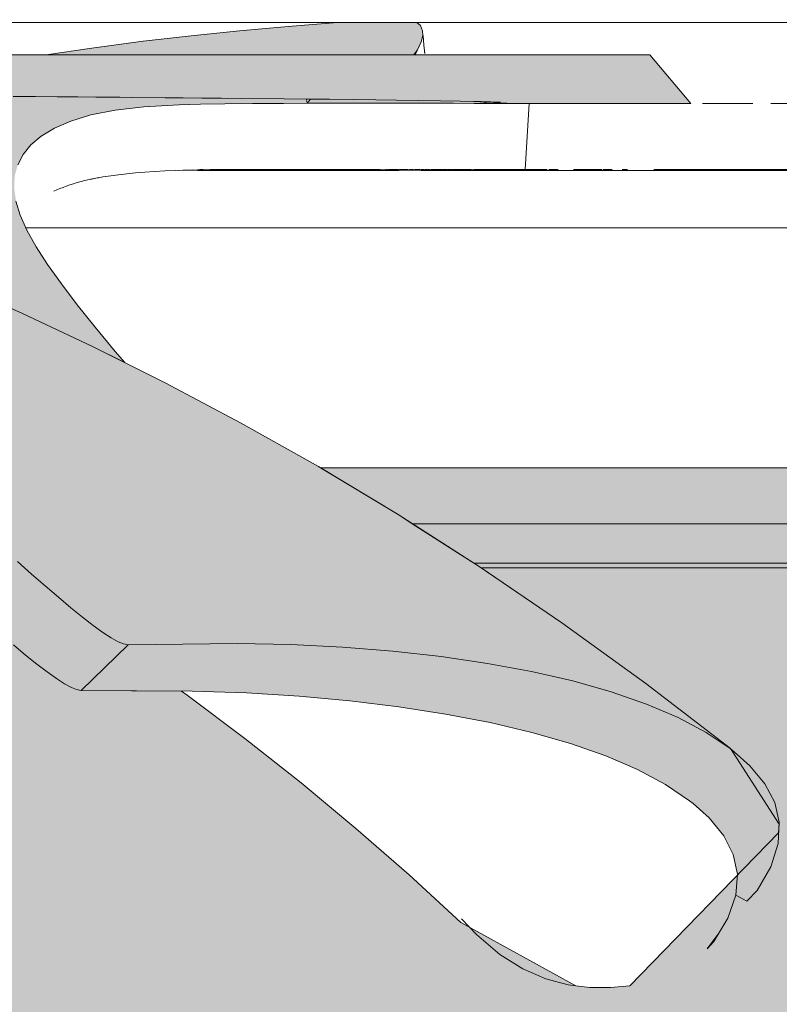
# Model space of a CAD drawing. Header units: millimetres. Extents: x 1567 to 2756, y -116 to 725.
# Tile 120 of 256: x 1717.73 to 1718.649, y 431.457 to 432.648. Entities that reach past the tile are written whole.
import ezdxf

# ---------------------------------------------------------------- set-up
doc = ezdxf.new("R2010")
doc.units = ezdxf.units.MM
doc.layers.add('Ech.1_50', color=7, linetype='Continuous')

msp = doc.modelspace()

# ---------------------------------------------------------------- hatches: boundary and pattern name
at = {"layer": 'Ech.1_50', "linetype": 'Continuous', "lineweight": 5, "true_color": 0xb9b9b9, "transparency": 33554687}
for points in [[(1717.8616, 431.8921), (1717.9939, 431.8935), (1718.0584, 431.8923), (1718.1212, 431.8892), (1718.1819, 431.8843), (1718.2404, 431.8777), (1718.2964, 431.8696), (1718.3495, 431.8598), (1718.3995, 431.8483), (1718.446, 431.8352), (1718.4887, 431.8204), (1718.5272, 431.8039), (1718.5612, 431.7859), (1718.5902, 431.7664), (1718.5903, 431.7664), (1718.4879, 431.8454), (1718.3865, 431.9188), (1718.2865, 431.9868), (1718.1882, 432.0497), (1718.0918, 432.1076), (1717.9978, 432.1607), (1717.9066, 432.2091), (1717.8185, 432.2531), (1717.7339, 432.2929), (1717.6531, 432.3288), (1717.6321, 432.3377), (1717.6007, 432.3509), (1717.5367, 432.3767), (1717.4718, 432.4015), (1717.4051, 432.4258), (1717.3368, 432.4492), (1717.2675, 432.4715), (1717.1971, 432.4928), (1717.1255, 432.5129), (1717.0531, 432.5318), (1716.9815, 432.5491), (1716.9113, 432.5647), (1716.8436, 432.5784), (1716.7802, 432.5902), (1716.7207, 432.6003), (1716.664, 432.609), (1716.6061, 432.6172), (1716.5467, 432.6246), (1716.4858, 432.6314), (1716.4259, 432.6372), (1716.37, 432.6419), (1716.3185, 432.6456), (1716.283, 432.6476), (1716.2712, 432.6484), (1716.2829, 432.6473), (1716.3036, 432.6444), (1716.3283, 432.6401), (1716.357, 432.6345), (1716.3902, 432.6276), (1716.4277, 432.6194), (1716.5098, 432.5987), (1716.5897, 432.5717), (1716.6652, 432.5406), (1716.669, 432.5394), (1716.6745, 432.5377), (1716.6831, 432.5355), (1716.6945, 432.5326), (1716.7082, 432.5291), (1716.724, 432.5252), (1716.7417, 432.5206), (1716.761, 432.5156), (1716.7816, 432.5101), (1716.8032, 432.5041), (1716.8254, 432.4978), (1716.8479, 432.4913), (1716.8629, 432.4868), (1716.8779, 432.4822), (1716.8929, 432.4775), (1716.9078, 432.4728), (1716.9227, 432.4679), (1716.9376, 432.4629), (1716.9524, 432.4577), (1716.9672, 432.4525), (1716.9819, 432.4472), (1716.9967, 432.4419), (1717.0046, 432.4389), (1717.0125, 432.4359), (1717.0205, 432.4328), (1717.0284, 432.4298), (1717.0363, 432.4267), (1717.0442, 432.4236), (1717.0521, 432.4204), (1717.0599, 432.4172), (1717.0678, 432.414), (1717.0756, 432.4108), (1717.099, 432.4006), (1717.1223, 432.3904), (1717.1455, 432.3801), (1717.1686, 432.3695), (1717.1915, 432.3586), (1717.2143, 432.3473), (1717.2369, 432.3357), (1717.2594, 432.3239), (1717.2819, 432.3119), (1717.3043, 432.2998), (1717.3116, 432.2957), (1717.319, 432.2915), (1717.3264, 432.2873), (1717.3337, 432.2831), (1717.341, 432.2788), (1717.3483, 432.2746), (1717.3556, 432.2702), (1717.3629, 432.2659), (1717.3702, 432.2615), (1717.3774, 432.2572), (1717.4125, 432.2346), (1717.4474, 432.2118), (1717.4821, 432.1887), (1717.5163, 432.165), (1717.55, 432.1405), (1717.583, 432.1152), (1717.6155, 432.0891), (1717.6475, 432.0625), (1717.6793, 432.0355), (1717.7109, 432.0083), (1717.728, 431.9928), (1717.7449, 431.9777), (1717.7615, 431.9632), (1717.7774, 431.9495), (1717.7925, 431.9368), (1717.8066, 431.9254), (1717.8195, 431.9155), (1717.8311, 431.9071), (1717.8413, 431.9004), (1717.8498, 431.8958), (1717.8562, 431.8933), (1717.8616, 431.8921)], [(1717.7626, 432.606), (1718.2089, 432.606), (1718.2163, 432.6215), (1718.2181, 432.6294), (1718.2179, 432.6351), (1718.2154, 432.6412), (1718.211, 432.645), (1718.1192, 432.645), (1718.1148, 432.6448), (1718.0554, 432.6403), (1717.9964, 432.635), (1717.9379, 432.629), (1717.8797, 432.6223), (1717.8176, 432.6141), (1717.7626, 432.606)], [(1718.493, 432.606), (1716.6834, 432.606), (1716.7207, 432.6003), (1716.7802, 432.5902), (1716.8436, 432.5784), (1716.9113, 432.5647), (1716.98, 432.5494), (1717.001, 432.5497), (1717.0247, 432.55), (1717.0488, 432.5503), (1717.1765, 432.5519), (1717.1835, 432.552), (1717.2478, 432.5527), (1717.2698, 432.553), (1717.3133, 432.5535), (1717.3551, 432.5539), (1717.3945, 432.5543), (1717.4306, 432.5546), (1717.4624, 432.5549), (1717.4908, 432.5551), (1717.5191, 432.5552), (1717.5479, 432.5554), (1717.5769, 432.5555), (1717.6059, 432.5556), (1717.6345, 432.5556), (1717.6625, 432.5556), (1717.6936, 432.5556), (1717.7226, 432.5555), (1717.7497, 432.5554), (1717.7757, 432.5552), (1717.8008, 432.555), (1717.8226, 432.5548), (1717.8304, 432.5548), (1717.8399, 432.5547), (1717.8516, 432.5546), (1717.8663, 432.5544), (1717.9064, 432.554), (1717.9283, 432.5538), (1717.951, 432.5535), (1717.9748, 432.5533), (1717.9992, 432.5531), (1718.0505, 432.5526), (1718.0776, 432.5524), (1718.1055, 432.5521), (1718.1342, 432.5518), (1718.1614, 432.5514), (1718.1864, 432.5511), (1718.2129, 432.5508), (1718.2396, 432.5504), (1718.2635, 432.5499), (1718.2794, 432.5496), (1718.3278, 432.5471), (1718.3147, 432.5471), (1718.4453, 432.5471), (1718.4933, 432.5471), (1718.5425, 432.5471), (1718.493, 432.606)], [(1717.6625, 432.5556), (1717.6345, 432.5556), (1717.6059, 432.5556), (1717.5769, 432.5555), (1717.5479, 432.5554), (1717.5191, 432.5552), (1717.4908, 432.5551), (1717.4624, 432.5549), (1717.4306, 432.5546), (1717.3945, 432.5543), (1717.3551, 432.5539), (1717.3133, 432.5535), (1717.2698, 432.553), (1717.2478, 432.5527), (1717.2319, 432.5525), (1717.2038, 432.5522), (1717.1765, 432.5519), (1717.0488, 432.5503), (1717.0247, 432.55), (1717.001, 432.5497), (1716.9801, 432.5494), (1717.0531, 432.5318), (1717.1255, 432.5129), (1717.1971, 432.4928), (1717.2675, 432.4715), (1717.3368, 432.4492), (1717.4051, 432.4258), (1717.4718, 432.4015), (1717.5367, 432.3767), (1717.6007, 432.3509), (1717.6321, 432.3377), (1717.6531, 432.3288), (1717.7339, 432.2929), (1717.8185, 432.2531), (1717.8575, 432.2336), (1717.8462, 432.247), (1717.822, 432.2763), (1717.8002, 432.3035), (1717.7809, 432.3287), (1717.7642, 432.3521), (1717.7503, 432.3737), (1717.7393, 432.3936), (1717.7312, 432.412), (1717.726, 432.429), (1717.7238, 432.4447), (1717.7245, 432.4597), (1717.7282, 432.4728), (1717.7346, 432.4853), (1717.744, 432.4968), (1717.7566, 432.5074), (1717.7726, 432.5171), (1717.7924, 432.5257), (1717.8166, 432.5332), (1717.8458, 432.5391), (1717.8806, 432.5431), (1717.9236, 432.5455), (1717.9494, 432.5462), (1717.9787, 432.5467), (1718.012, 432.547), (1718.0497, 432.5471), (1718.0783, 432.5472), (1718.0776, 432.5524), (1718.0505, 432.5526), (1717.9992, 432.5531), (1717.9748, 432.5533), (1717.951, 432.5535), (1717.9283, 432.5538), (1717.9064, 432.554), (1717.8663, 432.5544), (1717.8516, 432.5546), (1717.8399, 432.5547), (1717.8304, 432.5548), (1717.8226, 432.5548), (1717.8008, 432.555), (1717.7757, 432.5552), (1717.7497, 432.5554), (1717.7226, 432.5555), (1717.6936, 432.5556), (1717.6625, 432.5556)], [(1718.1353, 432.5473), (1718.2194, 432.5472), (1718.2552, 432.5472), (1718.2805, 432.5471), (1718.2864, 432.5471), (1718.3026, 432.5471), (1718.3099, 432.5471), (1718.307, 432.5471), (1718.3006, 432.5471), (1718.2971, 432.5471), (1718.2886, 432.5494), (1718.2635, 432.5499), (1718.2396, 432.5504), (1718.2129, 432.5508), (1718.1864, 432.5511), (1718.1614, 432.5514), (1718.1342, 432.5518), (1718.1055, 432.5521), (1718.0824, 432.5523), (1718.0783, 432.5472), (1718.1353, 432.5473)], [(1717.9458, 432.466), (1718.189, 432.466), (1718.2059, 432.4662), (1718.2157, 432.4662), (1718.2161, 432.466), (1718.2035, 432.4663), (1718.2001, 432.4665), (1718.1903, 432.4666), (1718.1893, 432.4669), (1718.1879, 432.4672), (1718.1857, 432.4672), (1718.1784, 432.4672), (1718.1779, 432.467), (1718.1776, 432.4668), (1718.1691, 432.4669), (1718.1664, 432.4672), (1718.1658, 432.4672), (1718.1651, 432.4672), (1718.1646, 432.4671), (1718.1638, 432.4671), (1718.1612, 432.4671), (1718.1619, 432.4672), (1718.1591, 432.4671), (1718.1543, 432.4671), (1718.1554, 432.4671), (1718.1547, 432.4672), (1718.1537, 432.4672), (1718.0668, 432.4672), (1718.0663, 432.4672), (1718.066, 432.4671), (1718.0643, 432.4672), (1718.0634, 432.4672), (1718.0609, 432.4672), (1718.0038, 432.4673), (1717.9909, 432.4673), (1717.9865, 432.4673), (1717.9821, 432.4673), (1717.9778, 432.4673), (1717.9735, 432.4672), (1717.9692, 432.4672), (1717.965, 432.4672), (1717.9608, 432.4671), (1717.9516, 432.4666), (1717.9458, 432.466)], [(1718.2055, 432.0386), (1719.2873, 432.0386), (1719.2873, 432.106), (1718.0943, 432.106), (1718.1882, 432.0497), (1718.2055, 432.0386)], [(1718.2888, 431.9853), (1719.7204, 431.9853, 0.520567), (1719.6831, 432.0386), (1718.2055, 432.0386), (1718.2865, 431.9868), (1718.2888, 431.9853)], [(1717.8616, 431.8921), (1717.8562, 431.8933), (1717.8498, 431.8958), (1717.8413, 431.9004), (1717.8311, 431.9071), (1717.8195, 431.9155), (1717.8066, 431.9254), (1717.7925, 431.9368), (1717.7774, 431.9495), (1717.7615, 431.9632), (1717.7449, 431.9777), (1717.728, 431.9928), (1717.7109, 432.0083), (1717.6576, 431.9493), (1717.6745, 431.9342), (1717.6911, 431.9194), (1717.7074, 431.9052), (1717.7229, 431.8919), (1717.7376, 431.8797), (1717.7513, 431.8687), (1717.7638, 431.8592), (1717.775, 431.8513), (1717.7848, 431.8449), (1717.793, 431.8405), (1717.7994, 431.8381), (1717.8047, 431.8369), (1717.8616, 431.8921)], [(1717.8047, 431.8369), (1717.9393, 431.836), (1718.0049, 431.8338), (1718.0685, 431.8298), (1718.1301, 431.8241), (1718.1893, 431.8169), (1718.2458, 431.8082), (1718.2995, 431.7979), (1718.3499, 431.7861), (1718.3967, 431.7726), (1718.4395, 431.7576), (1718.4781, 431.741), (1718.512, 431.7229), (1718.5409, 431.7034), (1718.5451, 431.7002), (1718.5645, 431.6826), (1718.5823, 431.6608), (1718.5938, 431.6383), (1718.5988, 431.6147), (1718.5968, 431.5891), (1718.5874, 431.5611), (1718.5701, 431.5331), (1718.5623, 431.5242), (1718.5763, 431.5432), (1718.5874, 431.5611), (1718.5968, 431.5891), (1718.6103, 431.5818), (1718.6229, 431.5949), (1718.6393, 431.6232), (1718.648, 431.6515), (1718.6494, 431.6773), (1718.644, 431.7011), (1718.632, 431.7237), (1718.614, 431.7456), (1718.595, 431.7627), (1718.5902, 431.7664), (1718.5612, 431.7859), (1718.5272, 431.8039), (1718.4887, 431.8204), (1718.446, 431.8352), (1718.3995, 431.8483), (1718.3495, 431.8598), (1718.2964, 431.8696), (1718.2404, 431.8777), (1718.1819, 431.8843), (1718.1212, 431.8892), (1718.0584, 431.8923), (1717.9939, 431.8935), (1717.8616, 431.8921), (1717.8047, 431.8369)]]:
    msp.add_hatch(color=9, dxfattribs=at).paths.add_polyline_path(points)
at = {"layer": 'Ech.1_50', "linetype": 'Continuous', "lineweight": 5, "true_color": 0xe8e8e8, "transparency": 33554687}
h = msp.add_hatch(color=254, dxfattribs=at)
h.paths.add_polyline_path([(1715.5522, 431.3838), (1719.5014, 431.3837), (1719.7204, 431.9853), (1718.2888, 431.9853), (1718.3865, 431.9188), (1718.4879, 431.8454), (1718.5903, 431.7665), (1718.6493, 431.6752), (1718.6487, 431.6646), (1718.4685, 431.4794), (1718.4451, 431.4772), (1718.4202, 431.4774), (1718.4033, 431.4795), (1718.2642, 431.5561), (1718.2016, 431.6136), (1718.1371, 431.6699), (1718.0709, 431.7249), (1718.0028, 431.7788), (1717.933, 431.8313), (1717.9264, 431.836), (1717.8047, 431.8369), (1717.7994, 431.8381), (1717.793, 431.8405), (1717.7848, 431.8449), (1717.775, 431.8513), (1717.7638, 431.8592), (1717.7513, 431.8687), (1717.7376, 431.8797), (1717.7229, 431.8919), (1717.7074, 431.9052), (1717.6911, 431.9194), (1717.6745, 431.9342), (1717.6576, 431.9493), (1717.6271, 431.9756), (1717.6156, 431.9853), (1714.7256, 431.9853), (1714.9446, 431.3838), (1715.5522, 431.3838)])
h.paths.add_polyline_path([(1715.5522, 431.3892), (1715.2338, 431.3892), (1715.5522, 431.3892), (1719.2122, 431.3892), (1719.2764, 431.3837), (1719.2522, 431.3837), (1719.2122, 431.3892), (1715.5522, 431.3892), (1715.2338, 431.3892), (1715.5522, 431.3892)])

# ---------------------------------------------------------------- linework, layer by layer
at = {"layer": 'Ech.1_50', "color": 250, "linetype": 'Continuous', "lineweight": 5}
for p, q in [((1717.488, 432.645), (1718.1148, 432.645)), ((1718.211, 432.645), (1718.892, 432.645)), ((1718.211, 432.645), (1718.9525, 432.645)), ((1718.2185, 432.6294), (1718.2188, 432.6263)), ((1718.2185, 432.6294), (1718.2196, 432.6177)), ((1718.2075, 432.606), (1718.2118, 432.6121)), ((1718.2196, 432.6177), (1718.2206, 432.6076)), ((1718.2204, 432.6092), (1718.2206, 432.6076)), ((1718.312, 432.5487), (1718.2886, 432.5494)), ((1718.3147, 432.5471), (1718.3099, 432.5471)), ((1718.3147, 432.5471), (1718.312, 432.5471)), ((1718.3467, 432.5471), (1718.342, 432.4671)), ((1718.6001, 432.5471), (1718.5566, 432.5471)), ((1718.6174, 432.5471), (1718.6001, 432.5471)), ((1718.7093, 432.5471), (1718.6391, 432.5471)), ((1717.906, 432.4654), (1717.8935, 432.4647)), ((1717.919, 432.4659), (1717.906, 432.4654)), ((1717.9323, 432.4664), (1717.919, 432.4659)), ((1717.9364, 432.4662), (1717.9222, 432.466)), ((1717.9364, 432.4662), (1717.9277, 432.4663)), ((1717.9458, 432.4669), (1717.9323, 432.4664)), ((1717.9394, 432.4667), (1717.934, 432.4665)), ((1717.9458, 432.466), (1717.9364, 432.4662)), ((1717.9485, 432.467), (1717.9458, 432.4669)), ((1717.9526, 432.467), (1717.9485, 432.467)), ((1718.066, 432.4671), (1718.0668, 432.4671)), ((1718.1638, 432.4671), (1718.1648, 432.4671)), ((1718.1644, 432.4671), (1718.1651, 432.4671)), ((1718.1742, 432.4672), (1718.1735, 432.4672)), ((1718.1737, 432.4672), (1718.1735, 432.4672)), ((1718.1761, 432.4672), (1718.1755, 432.4672)), ((1718.1765, 432.4672), (1718.1761, 432.4672)), ((1718.1782, 432.467), (1718.1776, 432.4672)), ((1718.1788, 432.4672), (1718.1779, 432.4671)), ((1718.1796, 432.4667), (1718.1779, 432.4666)), ((1718.1788, 432.4667), (1718.1779, 432.4667)), ((1718.1802, 432.4667), (1718.1796, 432.4667)), ((1718.1823, 432.4668), (1718.1802, 432.4667)), ((1718.188, 432.4666), (1718.1814, 432.4663)), ((1718.1861, 432.4667), (1718.1816, 432.4667)), ((1718.1829, 432.4668), (1718.1823, 432.4668)), ((1718.1841, 432.4669), (1718.1833, 432.4667)), ((1718.1843, 432.4667), (1718.1837, 432.4669)), ((1718.1845, 432.4667), (1718.1841, 432.4667)), ((1718.1854, 432.4667), (1718.1841, 432.4667)), ((1718.1893, 432.4666), (1718.188, 432.4666)), ((1718.1893, 432.4671), (1718.1903, 432.4671)), ((1718.1905, 432.4669), (1718.1902, 432.4671)), ((1718.1903, 432.4671), (1718.1909, 432.467)), ((1718.1909, 432.4671), (1718.1915, 432.4671)), ((1718.1915, 432.4671), (1718.1921, 432.4671)), ((1718.1921, 432.4671), (1718.1928, 432.4671)), ((1718.1921, 432.4671), (1718.1934, 432.4671)), ((1718.1934, 432.4671), (1718.1941, 432.4671)), ((1718.1958, 432.4671), (1718.1941, 432.467)), ((1718.1958, 432.4671), (1718.1964, 432.4671)), ((1718.1964, 432.4671), (1718.1973, 432.4671)), ((1718.1973, 432.4671), (1718.1976, 432.4671)), ((1718.1981, 432.4672), (1718.1976, 432.4672)), ((1718.1976, 432.4671), (1718.1989, 432.467)), ((1718.1989, 432.4672), (1718.1981, 432.4672)), ((1718.1989, 432.4671), (1718.1993, 432.4671)), ((1718.2001, 432.467), (1718.199, 432.4672)), ((1718.1993, 432.4669), (1718.2001, 432.4669)), ((1718.2001, 432.4672), (1718.1997, 432.4672)), ((1718.2002, 432.4671), (1718.2005, 432.4671)), ((1718.2013, 432.4669), (1718.2017, 432.4669)), ((1718.2021, 432.4671), (1718.2025, 432.4671)), ((1718.2042, 432.4668), (1718.2025, 432.4668)), ((1718.2045, 432.4672), (1718.2033, 432.4672)), ((1718.2038, 432.4669), (1718.2033, 432.4668)), ((1718.2053, 432.4672), (1718.2042, 432.4672)), ((1718.2042, 432.4668), (1718.2047, 432.4668)), ((1718.2046, 432.4668), (1718.2045, 432.4672)), ((1718.2047, 432.4671), (1718.2055, 432.4671)), ((1718.2047, 432.4668), (1718.206, 432.4666)), ((1718.2053, 432.4671), (1718.2065, 432.4668)), ((1718.2065, 432.4672), (1718.2055, 432.4672)), ((1718.2059, 432.4666), (1718.2083, 432.4668)), ((1718.2065, 432.467), (1718.2073, 432.4669)), ((1718.2071, 432.4664), (1718.2065, 432.4668)), ((1718.2083, 432.4668), (1718.2114, 432.4668)), ((1718.2084, 432.4666), (1718.2128, 432.4668)), ((1718.2098, 432.4672), (1718.2085, 432.4672)), ((1718.2105, 432.4672), (1718.2098, 432.4672)), ((1718.2118, 432.4667), (1718.21, 432.4664)), ((1718.2105, 432.4672), (1718.2116, 432.4672)), ((1718.2113, 432.4672), (1718.2116, 432.4672)), ((1718.2121, 432.4668), (1718.2114, 432.4672)), ((1718.2128, 432.4672), (1718.2116, 432.4672)), ((1718.2133, 432.4668), (1718.2116, 432.4664)), ((1718.2125, 432.4672), (1718.2121, 432.4668)), ((1718.2132, 432.4668), (1718.2128, 432.4668)), ((1718.2132, 432.4672), (1718.2147, 432.4672)), ((1718.2142, 432.4665), (1718.2132, 432.4667)), ((1718.2134, 432.467), (1718.2142, 432.4669)), ((1718.2142, 432.4668), (1718.2172, 432.4667)), ((1718.2161, 432.4668), (1718.2147, 432.4668)), ((1718.2176, 432.4672), (1718.2161, 432.4672)), ((1718.2161, 432.4671), (1718.2164, 432.4671)), ((1718.2218, 432.4663), (1718.2161, 432.4664)), ((1718.8335, 432.466), (1718.2161, 432.466)), ((1718.3509, 432.466), (1718.2161, 432.466)), ((1718.2171, 432.4667), (1718.2176, 432.4667)), ((1718.2172, 432.4667), (1718.2188, 432.4667)), ((1718.2184, 432.4672), (1718.2176, 432.4672)), ((1718.2188, 432.4672), (1718.2192, 432.4672)), ((1718.2213, 432.4663), (1718.219, 432.4667)), ((1718.2228, 432.4663), (1718.219, 432.4666)), ((1718.2197, 432.4663), (1718.219, 432.4663)), ((1718.2334, 432.4662), (1718.219, 432.4663)), ((1718.2194, 432.4671), (1718.2192, 432.4672)), ((1718.2284, 432.4663), (1718.2192, 432.4668)), ((1718.2303, 432.4663), (1718.2197, 432.4663)), ((1718.2202, 432.4671), (1718.2209, 432.4671)), ((1718.2232, 432.467), (1718.2209, 432.4671)), ((1718.2228, 432.4663), (1718.2209, 432.4663)), ((1718.2278, 432.4668), (1718.2218, 432.4663)), ((1718.2246, 432.4663), (1718.2224, 432.4663)), ((1718.2226, 432.4671), (1718.2232, 432.4671)), ((1718.2228, 432.4671), (1718.2249, 432.4667)), ((1718.2237, 432.467), (1718.2232, 432.467)), ((1718.2249, 432.4671), (1718.2247, 432.4672)), ((1718.2247, 432.4672), (1718.2261, 432.4671)), ((1718.2265, 432.4667), (1718.2249, 432.4667)), ((1718.2265, 432.4663), (1718.2261, 432.4663)), ((1718.2316, 432.4667), (1718.2266, 432.4667)), ((1718.2304, 432.4668), (1718.2278, 432.4668)), ((1718.2284, 432.4671), (1718.2337, 432.4671)), ((1718.231, 432.4667), (1718.2284, 432.467)), ((1718.2304, 432.4668), (1718.2284, 432.4663)), ((1718.2292, 432.4663), (1718.2285, 432.4663)), ((1718.2325, 432.4667), (1718.2292, 432.466)), ((1718.2292, 432.466), (1718.2533, 432.466)), ((1718.231, 432.4667), (1718.2303, 432.4663)), ((1718.2325, 432.4667), (1718.2338, 432.4668)), ((1718.2341, 432.4672), (1718.2334, 432.4672)), ((1718.2336, 432.4662), (1718.2334, 432.4662)), ((1718.2384, 432.4661), (1718.2334, 432.466)), ((1718.2337, 432.4672), (1718.2358, 432.4671)), ((1718.2341, 432.4669), (1718.2358, 432.4671)), ((1718.2358, 432.4671), (1718.2373, 432.4671)), ((1718.2376, 432.4671), (1718.2477, 432.4671)), ((1718.2431, 432.4662), (1718.2384, 432.4661)), ((1718.2454, 432.4671), (1718.2475, 432.4666)), ((1718.2477, 432.4671), (1718.2521, 432.4666)), ((1718.2648, 432.466), (1718.2477, 432.4661)), ((1718.2496, 432.4672), (1718.2485, 432.4672)), ((1718.2502, 432.4672), (1718.2496, 432.4672)), ((1718.2502, 432.4671), (1718.2536, 432.4671)), ((1718.2528, 432.4667), (1718.2502, 432.4661)), ((1718.2533, 432.4661), (1718.2521, 432.4666)), ((1718.2526, 432.4661), (1718.2526, 432.4661)), ((1718.2544, 432.4671), (1718.2528, 432.4667)), ((1718.2533, 432.466), (1718.2713, 432.4666)), ((1718.2546, 432.4671), (1718.255, 432.4671)), ((1718.2556, 432.4673), (1718.255, 432.4673)), ((1718.255, 432.4671), (1718.2565, 432.4671)), ((1718.2563, 432.4671), (1718.2755, 432.4671)), ((1718.2575, 432.4673), (1718.2565, 432.4672)), ((1718.2581, 432.4672), (1718.2575, 432.4673)), ((1718.2604, 432.4673), (1718.2596, 432.4672)), ((1718.2653, 432.4673), (1718.2604, 432.4673)), ((1718.2621, 432.4673), (1718.2611, 432.4672)), ((1718.2642, 432.4673), (1718.2621, 432.4673)), ((1718.2644, 432.4673), (1718.2642, 432.4673)), ((1718.2656, 432.4672), (1718.2645, 432.4673)), ((1718.2672, 432.466), (1718.2648, 432.466)), ((1718.2658, 432.4673), (1718.2653, 432.4673)), ((1718.2801, 432.466), (1718.2672, 432.466)), ((1718.2704, 432.4673), (1718.2673, 432.4673)), ((1718.272, 432.4673), (1718.2704, 432.4673)), ((1718.2713, 432.4666), (1718.2801, 432.4672)), ((1718.2755, 432.4671), (1718.2766, 432.4671)), ((1718.2799, 432.4672), (1718.2801, 432.4672)), ((1718.2807, 432.4673), (1718.2801, 432.4673)), ((1718.2801, 432.4672), (1718.2877, 432.4672)), ((1718.7458, 432.466), (1718.2801, 432.466)), ((1718.2814, 432.4673), (1718.2807, 432.4673)), ((1718.2838, 432.4673), (1718.2828, 432.4673)), ((1718.2844, 432.4673), (1718.2838, 432.4673)), ((1718.2877, 432.4672), (1718.3072, 432.4672)), ((1718.2912, 432.4672), (1718.29, 432.4672)), ((1718.3064, 432.4672), (1718.3015, 432.4672)), ((1718.303, 432.4672), (1718.3016, 432.4672)), ((1718.3068, 432.4672), (1718.3056, 432.4672)), ((1718.3111, 432.4672), (1718.3064, 432.4672)), ((1718.3156, 432.4672), (1718.3111, 432.4672)), ((1718.3196, 432.4672), (1718.3156, 432.4672)), ((1718.3219, 432.4672), (1718.3194, 432.4672)), ((1718.3235, 432.4672), (1718.3219, 432.4672)), ((1718.338, 432.4672), (1718.3222, 432.4672)), ((1718.3269, 432.4672), (1718.3234, 432.4672)), ((1718.3253, 432.4672), (1718.3249, 432.4672)), ((1718.3269, 432.4672), (1718.3251, 432.4672)), ((1718.3253, 432.4672), (1718.3283, 432.4672)), ((1718.337, 432.4672), (1718.3269, 432.4672)), ((1718.3269, 432.4672), (1718.3283, 432.4672)), ((1718.3283, 432.4672), (1718.3278, 432.4672)), ((1718.3283, 432.4672), (1718.331, 432.4672)), ((1718.3293, 432.4672), (1718.3283, 432.4672)), ((1718.3302, 432.4672), (1718.3293, 432.4672)), ((1718.3302, 432.4672), (1718.3327, 432.4672)), ((1718.3305, 432.4672), (1718.331, 432.4672)), ((1718.331, 432.4672), (1718.3334, 432.4672)), ((1718.3313, 432.4672), (1718.3327, 432.4672)), ((1718.3327, 432.4672), (1718.335, 432.4672)), ((1718.3327, 432.4672), (1718.3363, 432.4672)), ((1718.3327, 432.4672), (1718.3345, 432.4672)), ((1718.3347, 432.4672), (1718.3354, 432.4672)), ((1718.335, 432.4672), (1718.3371, 432.4672)), ((1718.3354, 432.4672), (1718.3372, 432.4672)), ((1718.3354, 432.4672), (1718.3362, 432.4672)), ((1718.3362, 432.4672), (1718.3367, 432.4672)), ((1718.3363, 432.4672), (1718.338, 432.4672)), ((1718.3367, 432.4672), (1718.3372, 432.4672)), ((1718.337, 432.4672), (1718.338, 432.4672)), ((1718.3372, 432.4672), (1718.3388, 432.4672)), ((1718.3378, 432.4673), (1718.3402, 432.4673)), ((1718.338, 432.4672), (1718.3381, 432.4673)), ((1718.3381, 432.4673), (1718.3447, 432.4666)), ((1718.3388, 432.4672), (1718.3402, 432.4672)), ((1718.3401, 432.4673), (1718.3402, 432.4673)), ((1718.3402, 432.4672), (1718.3417, 432.4672)), ((1718.3402, 432.4672), (1718.3411, 432.4672)), ((1718.3415, 432.4672), (1718.3418, 432.4672)), ((1718.342, 432.4671), (1718.3643, 432.4671)), ((1718.3794, 432.466), (1718.3447, 432.4666)), ((1718.3643, 432.4671), (1718.3673, 432.4671)), ((1718.3673, 432.4671), (1718.3686, 432.4671)), ((1718.3705, 432.4671), (1718.3739, 432.4671)), ((1718.3739, 432.4671), (1718.3775, 432.4671)), ((1718.3775, 432.4671), (1718.3816, 432.4671)), ((1718.8335, 432.466), (1718.3794, 432.466)), ((1718.3816, 432.4671), (1718.3818, 432.4671)), ((1718.4006, 432.4671), (1718.4058, 432.4671)), ((1718.404, 432.4671), (1718.4044, 432.4671)), ((1718.4058, 432.4671), (1718.4254, 432.4671)), ((1718.4258, 432.4671), (1718.4349, 432.4671)), ((1718.4359, 432.4671), (1718.4472, 432.4671)), ((1718.4595, 432.4671), (1718.4658, 432.4671)), ((1718.4604, 432.4671), (1718.4656, 432.4671)), ((1718.4656, 432.4671), (1718.4658, 432.4671)), ((1718.4975, 432.4671), (1718.5122, 432.4671)), ((1718.4987, 432.4671), (1718.5034, 432.4671)), ((1718.5041, 432.4671), (1718.5069, 432.4671)), ((1718.5081, 432.4671), (1718.5145, 432.4671)), ((1718.5122, 432.4671), (1718.5159, 432.4671)), ((1718.5145, 432.4671), (1718.5258, 432.4671)), ((1718.5159, 432.4671), (1718.5266, 432.4671)), ((1718.5269, 432.4671), (1718.5387, 432.4671)), ((1718.5387, 432.4671), (1718.551, 432.4671)), ((1718.5441, 432.4671), (1718.5498, 432.4671)), ((1718.551, 432.4671), (1718.5909, 432.4671)), ((1718.5579, 432.4671), (1718.5639, 432.4671)), ((1718.5647, 432.4671), (1718.5909, 432.4671)), ((1718.5909, 432.4671), (1718.5925, 432.4671)), ((1718.5916, 432.4671), (1718.5925, 432.4671)), ((1718.5925, 432.4671), (1718.6337, 432.4671)), ((1718.5925, 432.4671), (1718.6206, 432.4671)), ((1718.6218, 432.4671), (1718.623, 432.4671)), ((1718.6242, 432.4671), (1718.626, 432.4671)), ((1718.6266, 432.4671), (1718.6282, 432.4671)), ((1718.6289, 432.4671), (1718.6309, 432.4671)), ((1718.6313, 432.4671), (1718.6337, 432.4671)), ((1718.6337, 432.4671), (1718.7489, 432.4671)), ((1718.6337, 432.4671), (1718.6344, 432.4671)), ((1718.6344, 432.4671), (1718.6361, 432.4671)), ((1718.6368, 432.4671), (1718.6373, 432.4671)), ((1718.6385, 432.4671), (1718.6397, 432.4671)), ((1718.643, 432.4671), (1718.6442, 432.4671)), ((1717.8095, 432.4537), (1717.8047, 432.4525)), ((1717.8144, 432.455), (1717.8095, 432.4537)), ((1717.8171, 432.4555), (1717.8144, 432.455)), ((1717.8176, 432.4556), (1717.816, 432.4553)), ((1717.8201, 432.4562), (1717.8171, 432.4555)), ((1717.8192, 432.456), (1717.8176, 432.4556)), ((1717.8208, 432.4563), (1717.8192, 432.456)), ((1717.8225, 432.4566), (1717.8201, 432.4562)), ((1717.8241, 432.4569), (1717.8225, 432.4566)), ((1717.8259, 432.4572), (1717.8241, 432.4569)), ((1717.8276, 432.4575), (1717.8259, 432.4572)), ((1717.8293, 432.4578), (1717.8276, 432.4575)), ((1717.8311, 432.4581), (1717.8293, 432.4578)), ((1717.8406, 432.4594), (1717.8311, 432.4581)), ((1717.8502, 432.4606), (1717.8406, 432.4594)), ((1717.8602, 432.4618), (1717.8502, 432.4606)), ((1717.8706, 432.4629), (1717.8602, 432.4618)), ((1717.8817, 432.4639), (1717.8706, 432.4629)), ((1717.8935, 432.4647), (1717.8817, 432.4639)), ((1717.7754, 432.4424), (1717.7717, 432.4408)), ((1717.7791, 432.444), (1717.7754, 432.4424)), ((1717.7829, 432.4455), (1717.7791, 432.444)), ((1717.7868, 432.447), (1717.7829, 432.4455)), ((1717.791, 432.4485), (1717.7868, 432.447)), ((1717.7954, 432.4498), (1717.791, 432.4485)), ((1717.8, 432.4512), (1717.7954, 432.4498)), ((1717.8047, 432.4525), (1717.8, 432.4512)), ((1717.738, 432.3965), (1719.573, 432.3965)), ((1718.2804, 431.9908), (1719.2713, 431.9908)), ((1718.2652, 431.5604), (1718.2833, 431.5414)), ((1718.2833, 431.5414), (1718.3112, 431.5175)), ((1718.3112, 431.5175), (1718.3392, 431.4999)), ((1718.3392, 431.4999), (1718.3669, 431.4879)), ((1718.3669, 431.4879), (1718.394, 431.4807)), ((1718.394, 431.4807), (1718.4033, 431.4795))]:
    msp.add_line(p, q, dxfattribs=at)
at = {"layer": 'Ech.1_50', "color": 7, "linetype": 'Continuous', "lineweight": 5}
for points in [[(1717.7626, 432.606), (1718.2089, 432.606), (1718.2163, 432.6215), (1718.2181, 432.6294), (1718.2179, 432.6351), (1718.2154, 432.6412), (1718.211, 432.645), (1718.1192, 432.645), (1718.1148, 432.6448), (1718.0554, 432.6403), (1717.9964, 432.635), (1717.9379, 432.629), (1717.8797, 432.6223), (1717.8176, 432.6141), (1717.7626, 432.606)], [(1718.1353, 432.5473), (1718.2194, 432.5472), (1718.2552, 432.5472), (1718.2805, 432.5471), (1718.2864, 432.5471), (1718.3026, 432.5471), (1718.3099, 432.5471), (1718.307, 432.5471), (1718.3006, 432.5471), (1718.2971, 432.5471), (1718.2886, 432.5494), (1718.2635, 432.5499), (1718.2396, 432.5504), (1718.2129, 432.5508), (1718.1864, 432.5511), (1718.1614, 432.5514), (1718.1342, 432.5518), (1718.1055, 432.5521), (1718.0824, 432.5523), (1718.0783, 432.5472), (1718.1353, 432.5473)], [(1717.9458, 432.466), (1718.189, 432.466), (1718.2059, 432.4662), (1718.2157, 432.4662), (1718.2161, 432.466), (1718.2035, 432.4663), (1718.2001, 432.4665), (1718.1903, 432.4666), (1718.1893, 432.4669), (1718.1879, 432.4672), (1718.1857, 432.4672), (1718.1784, 432.4672), (1718.1779, 432.467), (1718.1776, 432.4668), (1718.1691, 432.4669), (1718.1664, 432.4672), (1718.1658, 432.4672), (1718.1651, 432.4672), (1718.1646, 432.4671), (1718.1638, 432.4671), (1718.1612, 432.4671), (1718.1619, 432.4672), (1718.1591, 432.4671), (1718.1543, 432.4671), (1718.1554, 432.4671), (1718.1547, 432.4672), (1718.1537, 432.4672), (1718.0668, 432.4672), (1718.0663, 432.4672), (1718.066, 432.4671), (1718.0643, 432.4672), (1718.0634, 432.4672), (1718.0609, 432.4672), (1718.0038, 432.4673), (1717.9909, 432.4673), (1717.9865, 432.4673), (1717.9821, 432.4673), (1717.9778, 432.4673), (1717.9735, 432.4672), (1717.9692, 432.4672), (1717.965, 432.4672), (1717.9608, 432.4671), (1717.9516, 432.4666), (1717.9458, 432.466)], [(1718.2055, 432.0386), (1719.2873, 432.0386), (1719.2873, 432.106), (1718.0943, 432.106), (1718.1882, 432.0497), (1718.2055, 432.0386)], [(1717.8047, 431.8369), (1717.9393, 431.836), (1718.0049, 431.8338), (1718.0685, 431.8298), (1718.1301, 431.8241), (1718.1893, 431.8169), (1718.2458, 431.8082), (1718.2995, 431.7979), (1718.3499, 431.7861), (1718.3967, 431.7726), (1718.4395, 431.7576), (1718.4781, 431.741), (1718.512, 431.7229), (1718.5409, 431.7034), (1718.5451, 431.7002), (1718.5645, 431.6826), (1718.5823, 431.6608), (1718.5938, 431.6383), (1718.5988, 431.6147), (1718.5968, 431.5891), (1718.5874, 431.5611), (1718.5701, 431.5331), (1718.5623, 431.5242), (1718.5763, 431.5432), (1718.5874, 431.5611), (1718.5968, 431.5891), (1718.6103, 431.5818), (1718.6229, 431.5949), (1718.6393, 431.6232), (1718.648, 431.6515), (1718.6494, 431.6773), (1718.644, 431.7011), (1718.632, 431.7237), (1718.614, 431.7456), (1718.595, 431.7627), (1718.5902, 431.7664), (1718.5612, 431.7859), (1718.5272, 431.8039), (1718.4887, 431.8204), (1718.446, 431.8352), (1718.3995, 431.8483), (1718.3495, 431.8598), (1718.2964, 431.8696), (1718.2404, 431.8777), (1718.1819, 431.8843), (1718.1212, 431.8892), (1718.0584, 431.8923), (1717.9939, 431.8935), (1717.8616, 431.8921), (1717.8047, 431.8369)]]:
    msp.add_lwpolyline(points, close=True, dxfattribs=at)
for points in [[(1717.7226, 432.5555), (1717.7497, 432.5554), (1717.7757, 432.5552), (1717.8008, 432.555), (1717.8226, 432.5548), (1717.8304, 432.5548), (1717.8399, 432.5547), (1717.8516, 432.5546), (1717.8663, 432.5544), (1717.9064, 432.554), (1717.9283, 432.5538), (1717.951, 432.5535), (1717.9748, 432.5533), (1717.9992, 432.5531), (1718.0505, 432.5526), (1718.0776, 432.5524), (1718.1055, 432.5521), (1718.1342, 432.5518), (1718.1614, 432.5514), (1718.1864, 432.5511), (1718.2129, 432.5508), (1718.2396, 432.5504), (1718.2635, 432.5499), (1718.2794, 432.5496), (1718.3278, 432.5471), (1718.3147, 432.5471), (1718.4453, 432.5471), (1718.4933, 432.5471), (1718.5425, 432.5471), (1718.493, 432.606), (1718.493, 432.606), (1716.6834, 432.606)], [(1717.7282, 432.4728), (1717.7346, 432.4853), (1717.744, 432.4968), (1717.7566, 432.5074), (1717.7726, 432.5171), (1717.7924, 432.5257), (1717.8166, 432.5332), (1717.8458, 432.5391), (1717.8806, 432.5431), (1717.9236, 432.5455), (1717.9494, 432.5462), (1717.9787, 432.5467), (1718.012, 432.547), (1718.0497, 432.5471), (1718.0783, 432.5472), (1718.0776, 432.5524), (1718.0505, 432.5526), (1717.9992, 432.5531), (1717.9748, 432.5533), (1717.951, 432.5535), (1717.9283, 432.5538), (1717.9064, 432.554), (1717.8663, 432.5544), (1717.8516, 432.5546), (1717.8399, 432.5547), (1717.8304, 432.5548), (1717.8226, 432.5548), (1717.8008, 432.555), (1717.7757, 432.5552), (1717.7497, 432.5554), (1717.7226, 432.5555)], [(1717.6531, 432.3288), (1717.7339, 432.2929), (1717.8185, 432.2531), (1717.8575, 432.2336), (1717.8462, 432.247), (1717.822, 432.2763), (1717.8002, 432.3035), (1717.7809, 432.3287), (1717.7642, 432.3521), (1717.7503, 432.3737), (1717.7393, 432.3936), (1717.7312, 432.412), (1717.726, 432.429)], [(1717.728, 431.9928), (1717.7449, 431.9777), (1717.7615, 431.9632), (1717.7774, 431.9495), (1717.7925, 431.9368), (1717.8066, 431.9254), (1717.8195, 431.9155), (1717.8311, 431.9071), (1717.8413, 431.9004), (1717.8498, 431.8958), (1717.8562, 431.8933), (1717.8616, 431.8921), (1717.8616, 431.8921), (1717.9939, 431.8935), (1718.0584, 431.8923), (1718.1212, 431.8892), (1718.1819, 431.8843), (1718.2404, 431.8777), (1718.2964, 431.8696), (1718.3495, 431.8598), (1718.3995, 431.8483), (1718.446, 431.8352), (1718.4887, 431.8204), (1718.5272, 431.8039), (1718.5612, 431.7859), (1718.5902, 431.7664), (1718.5903, 431.7664), (1718.4879, 431.8454), (1718.3865, 431.9188), (1718.2865, 431.9868), (1718.1882, 432.0497), (1718.0918, 432.1076), (1717.9978, 432.1607), (1717.9066, 432.2091), (1717.8185, 432.2531), (1717.7339, 432.2929), (1717.6531, 432.3288)], [(1717.7229, 431.8919), (1717.7376, 431.8797), (1717.7513, 431.8687), (1717.7638, 431.8592), (1717.775, 431.8513), (1717.7848, 431.8449), (1717.793, 431.8405), (1717.7994, 431.8381), (1717.8047, 431.8369), (1717.8616, 431.8921), (1717.8616, 431.8921), (1717.8562, 431.8933), (1717.8498, 431.8958), (1717.8413, 431.9004), (1717.8311, 431.9071), (1717.8195, 431.9155), (1717.8066, 431.9254), (1717.7925, 431.9368), (1717.7774, 431.9495), (1717.7615, 431.9632), (1717.7449, 431.9777), (1717.728, 431.9928)], [(1719.7204, 431.9853), (1718.2888, 431.9853), (1718.3865, 431.9188), (1718.4879, 431.8454), (1718.5903, 431.7665), (1718.6493, 431.6752), (1718.6487, 431.6646), (1718.4685, 431.4794), (1718.4451, 431.4772), (1718.4202, 431.4774), (1718.4033, 431.4795), (1718.2642, 431.5561), (1718.2016, 431.6136), (1718.1371, 431.6699), (1718.0709, 431.7249), (1718.0028, 431.7788), (1717.933, 431.8313), (1717.9264, 431.836), (1717.8047, 431.8369), (1717.7994, 431.8381), (1717.793, 431.8405), (1717.7848, 431.8449), (1717.775, 431.8513), (1717.7638, 431.8592), (1717.7513, 431.8687), (1717.7376, 431.8797), (1717.7229, 431.8919)]]:
    msp.add_lwpolyline(points, dxfattribs=at)
msp.add_lwpolyline([(1718.2888, 431.9853), (1719.7204, 431.9853, 0.520567), (1719.6831, 432.0386), (1718.2055, 432.0386), (1718.2865, 431.9868), (1718.2888, 431.9853)], format="xyb", close=True, dxfattribs=at)

doc.saveas('drawing.dxf')
